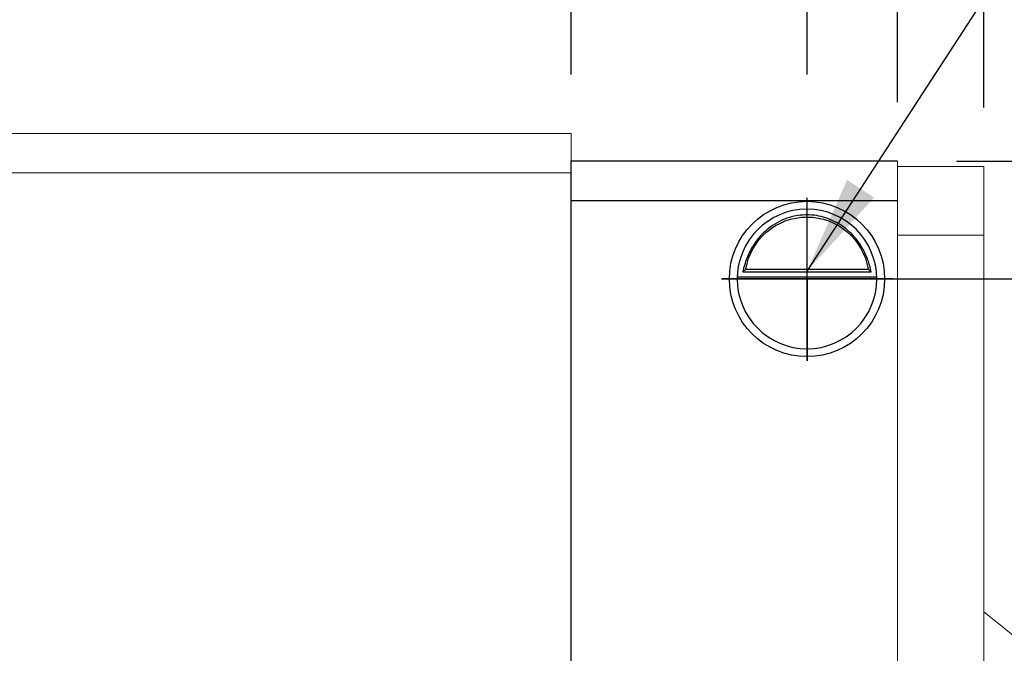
# Model space of a CAD drawing. Header units: millimetres. Extents: x 180 to 446, y 227 to 327.
# Tile 55 of 57: x 377 to 402, y 269 to 285. Entities that reach past the tile are written whole.
import ezdxf

# ---------------------------------------------------------------- set-up
doc = ezdxf.new("R2010")
doc.units = ezdxf.units.MM
doc.header["$PDSIZE"] = -1
for name, color, linetype in [('2', 7, 'Continuous'), ('DIM', 4, 'Continuous'), ('OUT', 3, 'Continuous')]:
    doc.layers.add(name, color=color, linetype=linetype)
doc.styles.add('DIM-7', font='SIMPLEX.shx', dxfattribs={"width": 0.7, "bigfont": 'chineset.shx'})
doc.dimstyles.new('CNS', dxfattribs={"dimtxt": 3.5, "dimasz": 2.5, "dimexe": 1, "dimexo": 1.5, "dimgap": 0.09, "dimtad": 0, "dimdsep": 46, "dimtxsty": 'DIM-7', "dimcen": 0.09, "dimclrd": 1, "dimclre": 1, "dimclrt": 4, "dimadec": 0, "dimazin": 0, "dimtfac": 1, "dimtix": 1, "dimtmove": 2, "dimatfit": 3, "dimfxl": 1, "dimtvp": 0.971429, "dimtolj": 1, "dimarcsym": 0})

# ---------------------------------------------------------------- blocks, each defined once
blk = doc.blocks.new('*D11')
at = {"layer": 'DEFPOINTS', "color": 0, "transparency": 16777216}
for p in [(391.089, 296.866), (355.889, 281.735), (391.089, 281.735)]:
    blk.add_point(p, dxfattribs=at)
at = {"layer": 'DIM', "color": 7, "lineweight": -2, "transparency": 16777216}
for p, q in [((355.889, 283.235), (355.889, 297.866)), ((391.089, 283.235), (391.089, 297.866)), ((358.389, 296.866), (388.589, 296.866))]:
    blk.add_line(p, q, dxfattribs=at)
at = {"layer": 'DIM', "color": 7, "transparency": 16777216}
for points in [[(358.389, 297.282), (358.389, 296.449), (355.889, 296.866)], [(388.589, 297.282), (388.589, 296.449), (391.089, 296.866)]]:
    blk.add_solid(points, dxfattribs=at)
at = {"layer": 'DIM', "color": 7, "transparency": 16777216, "insert": (373.489, 300.266), "char_height": 3.5, "attachment_point": 5, "style": 'DIM-7'}
blk.add_mtext('\\A1;35.2', dxfattribs=at)
blk = doc.blocks.new('*D13')
at = {"layer": 'DEFPOINTS', "color": 0, "transparency": 16777216}
for p in [(391.089, 296.866), (391.089, 281.735), (397.089, 281.735)]:
    blk.add_point(p, dxfattribs=at)
at = {"layer": 'DIM', "color": 7, "lineweight": -2, "transparency": 16777216}
for p, q in [((391.089, 283.235), (391.089, 297.866)), ((397.089, 283.235), (397.089, 297.866)), ((394.589, 296.866), (393.589, 296.866))]:
    blk.add_line(p, q, dxfattribs=at)
at = {"layer": 'DIM', "color": 7, "transparency": 16777216}
for points in [[(393.589, 297.282), (393.589, 296.449), (391.089, 296.866)], [(394.589, 297.282), (394.589, 296.449), (397.089, 296.866)]]:
    blk.add_solid(points, dxfattribs=at)
at = {"layer": 'DIM', "color": 7, "transparency": 16777216, "insert": (394.089, 300.266), "char_height": 3.5, "attachment_point": 5, "style": 'DIM-7'}
blk.add_mtext('\\A1;6', dxfattribs=at)
blk = doc.blocks.new('*D14')
at = {"layer": 'DEFPOINTS', "color": 0, "transparency": 16777216}
for p in [(399.389, 281.035), (397.089, 278.035), (410.684, 278.035)]:
    blk.add_point(p, dxfattribs=at)
at = {"layer": 'DIM', "color": 7, "lineweight": -2, "transparency": 16777216}
for p, q in [((410.684, 283.535), (410.684, 290.299)), ((400.889, 281.035), (411.684, 281.035)), ((410.684, 278.035), (410.684, 281.035)), ((398.589, 278.035), (411.684, 278.035)), ((410.684, 275.535), (410.684, 273.035))]:
    blk.add_line(p, q, dxfattribs=at)
at = {"layer": 'DIM', "color": 7, "transparency": 16777216}
for points in [[(410.267, 283.535), (411.101, 283.535), (410.684, 281.035)], [(410.267, 275.535), (411.101, 275.535), (410.684, 278.035)]]:
    blk.add_solid(points, dxfattribs=at)
at = {"layer": 'DIM', "color": 7, "transparency": 16777216, "insert": (407.284, 289.392), "char_height": 3.5, "attachment_point": 5, "rotation": 90, "style": 'DIM-7'}
blk.add_mtext('\\A1;3', dxfattribs=at)
blk = doc.blocks.new('*D15')
at = {"layer": 'DEFPOINTS', "color": 0, "transparency": 16777216}
for p in [(401.591, 310.661), (345.386, 280.9), (401.591, 280.9)]:
    blk.add_point(p, dxfattribs=at)
at = {"layer": 'DIM', "color": 7, "lineweight": -2, "transparency": 16777216}
for p, q in [((345.386, 282.4), (345.386, 311.661)), ((401.591, 282.4), (401.591, 311.661)), ((347.886, 310.661), (399.091, 310.661))]:
    blk.add_line(p, q, dxfattribs=at)
at = {"layer": 'DIM', "color": 7, "transparency": 16777216}
for points in [[(347.886, 311.078), (347.886, 310.244), (345.386, 310.661)], [(399.091, 311.078), (399.091, 310.244), (401.591, 310.661)]]:
    blk.add_solid(points, dxfattribs=at)
at = {"layer": 'DIM', "color": 7, "transparency": 16777216, "insert": (373.489, 314.061), "char_height": 3.5, "attachment_point": 5, "style": 'DIM-7'}
blk.add_mtext('\\A1;56.2', dxfattribs=at)
blk = doc.blocks.new('*D17')
at = {"layer": 'DEFPOINTS', "color": 0, "transparency": 16777216}
for p in [(399.389, 303.818), (347.589, 281.035), (399.389, 281.035)]:
    blk.add_point(p, dxfattribs=at)
at = {"layer": 'DIM', "color": 7, "lineweight": -2, "transparency": 16777216}
for p, q in [((347.589, 282.535), (347.589, 304.818)), ((399.389, 282.535), (399.389, 304.818)), ((350.089, 303.818), (396.889, 303.818))]:
    blk.add_line(p, q, dxfattribs=at)
at = {"layer": 'DIM', "color": 7, "transparency": 16777216}
for points in [[(350.089, 304.235), (350.089, 303.402), (347.589, 303.818)], [(396.889, 304.235), (396.889, 303.402), (399.389, 303.818)]]:
    blk.add_solid(points, dxfattribs=at)
at = {"layer": 'DIM', "color": 7, "transparency": 16777216, "insert": (373.489, 307.218), "char_height": 3.5, "attachment_point": 5, "style": 'DIM-7'}
blk.add_mtext('\\A1;51.8', dxfattribs=at)

msp = doc.modelspace()

# ---------------------------------------------------------------- linework, layer by layer
at = {"layer": '2', "color": 0, "linetype": 'Continuous'}
for p, q in [((399.389, 281.035), (391.089, 281.035)), ((391.089, 255.035), (391.089, 281.035)), ((391.089, 280.035), (399.389, 280.035)), ((395.534, 278.285), (398.644, 278.285)), ((398.863, 278.085), (395.315, 278.085)), ((395.457, 278.218), (398.721, 278.218)), ((391.089, 276.135), (391.089, 276.385))]:
    msp.add_line(p, q, dxfattribs=at)
at = {"layer": '2', "color": 0, "linetype": 'Continuous', "extrusion": (0, 0, -1)}
for radius, start, end in [(1.975, 270, 90), (1.975, 90, 270), (1.575, 9.1332, 90), (1.575, 90, 170.8668)]:
    msp.add_arc((-397.089, 278.035), radius, start, end, dxfattribs=at)
at = {"layer": '2', "color": 0, "linetype": 'Continuous'}
for start, end in [(90, 270), (270, 90)]:
    msp.add_arc((397.089, 278.035), 1.775, start, end, dxfattribs=at)
for points, knots in [([(397.089, 279.666), (396.938, 279.666), (396.785, 279.643), (396.468, 279.547), (396.302, 279.463), (396.032, 279.264), (395.918, 279.154), (395.746, 278.934), (395.68, 278.827), (395.573, 278.614), (395.533, 278.503), (395.484, 278.337), (395.469, 278.274), (395.457, 278.218)], [0, 0, 0, 0, 0.183798, 0.183798, 0.410489, 0.410489, 0.600027, 0.600027, 0.749109, 0.749109, 0.899192, 0.899192, 1, 1, 1, 1]), ([(398.721, 278.218), (398.705, 278.294), (398.683, 278.384), (398.619, 278.573), (398.577, 278.675), (398.472, 278.871), (398.408, 278.967), (398.236, 279.179), (398.118, 279.289), (397.858, 279.47), (397.713, 279.542), (397.411, 279.64), (397.249, 279.666), (397.089, 279.666)], [0, 0, 0, 0, 0.137686, 0.137686, 0.275472, 0.275472, 0.412356, 0.412356, 0.606431, 0.606431, 0.804639, 0.804639, 1, 1, 1, 1])]:
    msp.add_open_spline(points, degree=3, knots=knots, dxfattribs=at)
msp.add_open_spline([(395.534, 278.285), (395.508, 278.263), (395.483, 278.24), (395.457, 278.218)], degree=3, dxfattribs=at)
at = {"layer": 'DIM', "color": 0}
for p, q in [((397.089, 275.954), (397.089, 280.096)), ((399.275, 278.035), (394.912, 278.035)), ((394.912, 278.035), (397.089, 278.035)), ((397.089, 278.035), (399.275, 278.035)), ((397.089, 278.035), (397.089, 275.954))]:
    msp.add_line(p, q, dxfattribs=at)
at = {"layer": 'OUT', "color": 0, "linetype": 'Continuous', "lineweight": 15}
for p, q in [((391.089, 281.735), (355.889, 281.735)), ((391.089, 280.735), (391.089, 281.735)), ((399.389, 281.035), (399.389, 280.035)), ((401.591, 280.9), (399.389, 280.9)), ((399.389, 254.4), (399.389, 280.9)), ((401.591, 280.9), (401.591, 254.4)), ((391.089, 280.735), (355.889, 280.735)), ((391.089, 256.585), (391.089, 280.735)), ((401.591, 279.15), (399.389, 279.15)), ((402.791, 268.6), (401.591, 269.572))]:
    msp.add_line(p, q, dxfattribs=at)
msp.add_open_spline([(398.721, 278.218), (398.695, 278.24), (398.669, 278.263), (398.644, 278.285)], degree=3, dxfattribs=at)

# ---------------------------------------------------------------- dimensions: what is measured, and where the dimension line sits
at = {"layer": 'DIM', "color": 0}
for base, p1, p2, picture, middle in [((401.5913, 310.6611), (345.3864, 280.8999), (401.5913, 280.8999), '*D15', (373.4888, 314.0611)), ((399.389, 303.818), (347.589, 281.035), (399.389, 281.035), '*D17', (373.489, 307.218)), ((391.089, 296.866), (355.889, 281.735), (391.089, 281.735), '*D11', (373.489, 300.266)), ((391.089, 296.866), (397.089, 281.735), (391.089, 281.735), '*D13', (394.089, 300.266))]:
    dim = msp.add_linear_dim(base=base, p1=p1, p2=p2, dimstyle='CNS', override={"dimclrd": 7, "dimclre": 7, "dimclrt": 7}, dxfattribs=at)
    dim.commit()
    dim.dimension.update_dxf_attribs({"geometry": picture, "text_midpoint": middle})
dim = msp.add_linear_dim(base=(410.684, 278.035), p1=(399.389, 281.035), p2=(397.089, 278.035), angle=90, dimstyle='CNS', override={"dimclrd": 7, "dimclre": 7, "dimclrt": 7, "dimtmove": 0}, dxfattribs=at)
dim.commit()
dim.dimension.update_dxf_attribs({"geometry": '*D14', "text_midpoint": (410.684, 289.392), "dimtype": 160})

# ---------------------------------------------------------------- leaders
at = {"layer": 'DIM', "color": 0, "annotation_type": 0, "has_hookline": 1, "hookline_direction": 0, "text_width": 9.217}
msp.add_leader([(397.089, 278.235), (408.241, 295.372), (410.741, 295.372)], dimstyle='CNS', override={"dimgap": 0.09, "dimtad": 1, "dimclrd": 7, "dimclre": 4}, dxfattribs=at)

doc.saveas('drawing.dxf')
